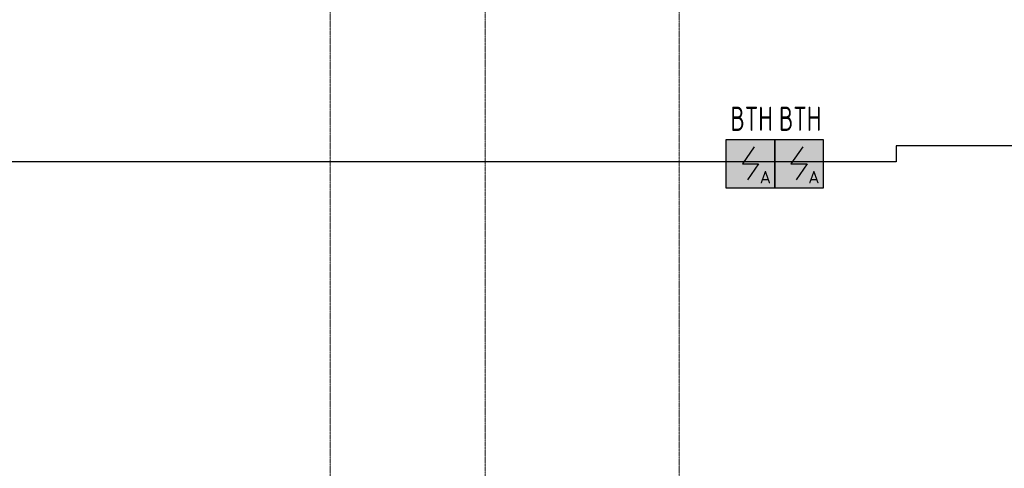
# Model space of a CAD drawing. Header units: millimetres. Extents: x -135639 to 224623, y -383017 to -59102.
# Tile 161 of 256: x 81794 to 91944, y -308850 to -304223. Entities that reach past the tile are written whole.
import ezdxf
from ezdxf.enums import TextEntityAlignment as Align

# ---------------------------------------------------------------- set-up
doc = ezdxf.new("R2010")
doc.units = ezdxf.units.MM
doc.linetypes.add('CONTINOUS', pattern=[0])
doc.linetypes.add('Линия сетки', pattern=[25, 20, -2.5, 0, -2.5])
for name, color, linetype, lineweight in [('Z-030-M_GRID', 7, 'Continuous', 9), ('ПС', 7, 'Continuous', 40), ('СС-011-ПОЖ-СИГНАЛИЗАЦИЯ', 1, 'Continuous', 30)]:
    doc.layers.add(name, color=color, linetype=linetype, lineweight=lineweight)
doc.styles.add('1111', font='isocpeur.ttf')

# ---------------------------------------------------------------- blocks, each defined once
blk = doc.blocks.new('-2 этаж')
at = {"layer": 'Z-030-M_GRID', "color": 253, "linetype": 'Линия сетки', "true_color": 0xaaaaaa}
for p, q in [((352642.3, -369622.7), (352642.3, -216207.4)), ((354242.3, -369626.6), (354242.3, -216207.4)), ((356242.3, -369622.5), (356242.3, -216207.4))]:
    blk.add_line(p, q, dxfattribs=at)
blk = doc.blocks.new('*U4706')
at = {"lineweight": 35, "true_color": 0xffffff}
h = blk.add_hatch(color=7, dxfattribs=at)
h.dxf.hatch_style = 1
h.paths.add_polyline_path([(0, 500), (0, 0), (500, 0), (500, 500)])
at = {"color": 1, "linetype": 'ByBlock', "lineweight": -2}
for p, q in [((289, 426), (167, 250)), ((167, 250), (333, 250)), ((333, 250), (219, 86))]:
    blk.add_line(p, q, dxfattribs=at)
at = {"color": 1, "linetype": 'ByBlock', "lineweight": -2, "ltscale": 0.1}
blk.add_lwpolyline([(0, 500), (500, 500), (500, 0), (0, 0)], close=True, dxfattribs=at)
at = {"color": 1, "linetype": 'ByBlock', "lineweight": -2, "ltscale": 1000, "style": '1111'}
blk.add_text('A', height=128, dxfattribs=at).set_placement((403, 49), align=Align.CENTER)
at = {"color": 0, "linetype": 'ByBlock', "lineweight": -2, "style": '1111'}
blk.add_attdef('INDEX', (-63, -235), '', height=125, dxfattribs=at)
at = {"color": 0, "linetype": 'ByBlock', "lineweight": -2, "style": '1111', "flags": 1}
for tag, p in [('NAME_DEVICE', (-64, -421)), ('NUM_POM', (-82, -847))]:
    blk.add_attdef(tag, p, '', height=125, dxfattribs=at)
at = {"color": 0, "linetype": 'ByBlock', "lineweight": -2, "style": '1111', "width": 0.7}
blk.add_attdef('NUM_DEVICE', (-64, -630), '', height=125, dxfattribs=at)

msp = doc.modelspace()

# ---------------------------------------------------------------- linework, layer by layer
at = {"layer": 'СС-011-ПОЖ-СИГНАЛИЗАЦИЯ', "lineweight": 30}
msp.add_lwpolyline([(120030, -307113), (111816, -307113), (111816, -306008), (102517, -306008), (102517, -305525), (90831, -305525), (90831, -305688), (81147, -305688), (81147, -304809), (73015, -304809), (73015, -307513), (65158, -307513), (65158, -302897), (66222, -302897), (75297, -302897), (75297, -303854), (78848, -303854), (78848, -299901)], dxfattribs=at)

# ---------------------------------------------------------------- block references
at = {"color": 0}
msp.add_blockref('-2 этаж', (-267648, -11789), dxfattribs=at)
at = {"layer": 'ПС', "color": 7, "linetype": 'CONTINOUS', "lineweight": 30, "ltscale": 100}
ref = msp.add_blockref('*U4706', (89078, -305960), dxfattribs=dict(at, xscale=1.000736, yscale=1.000736, zscale=1.000736))
ref.add_attrib('NUM_DEVICE', 'BTH', dxfattribs={"layer": '0', "color": 0, "linetype": 'ByBlock', "lineweight": -2, "ltscale": 100, "height": 250.2, "style": '1111', "width": 0.7}).set_placement((89340, -305370), align=Align.CENTER)
ref = msp.add_blockref('*U4706', (89578, -305960), dxfattribs=dict(at, xscale=1.000736, yscale=1.000736, zscale=1.000736))
ref.add_attrib('NUM_DEVICE', 'BTH', dxfattribs={"layer": '0', "color": 0, "linetype": 'ByBlock', "lineweight": -2, "ltscale": 100, "height": 250.2, "style": '1111', "width": 0.7}).set_placement((89840, -305370), align=Align.CENTER)

doc.saveas('drawing.dxf')
